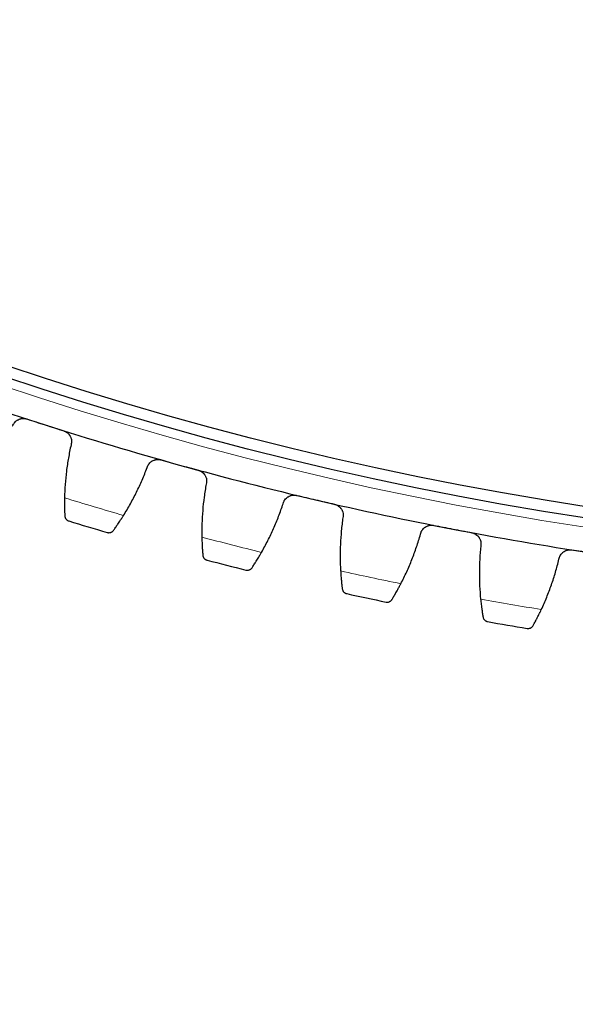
# Model space of a CAD drawing. Header units: inches. Extents: x 0 to 20790, y -12 to 14700.
# Tile 208 of 256: x 9844 to 9943, y 3925 to 4099. Entities that reach past the tile are written whole.
import ezdxf

# ---------------------------------------------------------------- set-up
doc = ezdxf.new("R2010")
doc.units = ezdxf.units.IN
doc.layers.add('1', color=7, linetype='Continuous', true_color=0xffffff)
doc.layers.add('254', color=7, linetype='Continuous', true_color=0xffffff)
doc.styles.add('latin_extended', font='simplex.shx')
doc.dimstyles.get("Standard").update_dxf_attribs({"dimtxt": 0.18, "dimasz": 0.18, "dimexe": 0.18, "dimexo": 0.0625, "dimgap": 0.09, "dimtad": 0, "dimtih": 1, "dimtoh": 1, "dimdec": 4, "dimzin": 0, "dimdsep": 46, "dimtxsty": 'Standard', "dimcen": 0.09, "dimadec": 0, "dimazin": 0, "dimtfac": 1, "dimtdec": 4, "dimtofl": 0, "dimtmove": 0, "dimatfit": 3, "dimfxl": 1, "dimtolj": 1, "dimtzin": 0, "dimarcsym": 0})

# ---------------------------------------------------------------- blocks, each defined once
blk = doc.blocks.new('_U9')
at = {"layer": '254', "color": 3, "linetype": 'Continuous', "lineweight": 13, "transparency": 16777216}
for p, q in [((10531.31, 4061.3), (10531.31, 3080.8)), ((9545.31, 4038.8), (9545.31, 3080.8)), ((9667.81, 3115.8), (10408.81, 3115.8))]:
    blk.add_line(p, q, dxfattribs=at)
at = {"layer": '254', "color": 3, "transparency": 16777216}
for points in [[(9667.81, 3136.21), (9667.81, 3095.38), (9545.31, 3115.8)], [(10408.81, 3095.38), (10408.81, 3136.21), (10531.31, 3115.8)]]:
    blk.add_solid(points, dxfattribs=at)
at = {"layer": 'Defpoints', "color": 0, "transparency": 16777216}
for p in [(10531.31, 4096.3), (9545.31, 4073.8), (10531.31, 3115.8)]:
    blk.add_point(p, dxfattribs=at)
at = {"layer": '254', "color": 2, "lineweight": 13, "transparency": 16777216, "insert": (9883.73, 3299.55), "char_height": 122.5, "attachment_point": 1, "style": 'latin_extended'}
blk.add_mtext('\\A1;986', dxfattribs=at)
blk = doc.blocks.new('_U13')
at = {"layer": '254', "color": 3, "linetype": 'Continuous', "lineweight": 13, "transparency": 16777216}
for p, q in [((10003.31, 4618.8), (8608.64, 4618.8)), ((8643.64, 4496.3), (8643.64, 3588.3)), ((9718.16, 3465.8), (8608.64, 3465.8))]:
    blk.add_line(p, q, dxfattribs=at)
at = {"layer": '254', "color": 3, "transparency": 16777216}
for points in [[(8664.06, 4496.3), (8623.22, 4496.3), (8643.64, 4618.8)], [(8623.22, 3588.3), (8664.06, 3588.3), (8643.64, 3465.8)]]:
    blk.add_solid(points, dxfattribs=at)
at = {"layer": 'Defpoints', "color": 0, "transparency": 16777216}
for p in [(10038.31, 4618.8), (8643.64, 3465.8), (9753.16, 3465.8)]:
    blk.add_point(p, dxfattribs=at)
at = {"layer": '254', "color": 2, "lineweight": 13, "transparency": 16777216, "insert": (8459.89, 3849.8), "char_height": 122.5, "attachment_point": 1, "rotation": 90, "style": 'latin_extended'}
blk.add_mtext('\\A1;1153', dxfattribs=at)

msp = doc.modelspace()

# ---------------------------------------------------------------- linework, layer by layer
at = {"layer": '1', "color": 110, "linetype": 'Continuous', "lineweight": 13}
msp.add_circle((10038.31, 4618.796), 616.6, dxfattribs=at)
at = {"layer": '1', "color": 2, "linetype": 'Continuous', "lineweight": 25}
for radius in [615, 613]:
    msp.add_circle((10038.31, 4618.796), radius, dxfattribs=at)
for radius, start, end in [(621, 249.936306, 252.229299), (621, 252.229299, 254.522293), (621, 254.522293, 256.815287), (621, 256.815287, 259.10828), (636, 253.054871, 253.696721), (621, 259.10828, 261.401274), (636, 255.347865, 255.989715), (636, 257.640858, 258.282709), (636, 259.933852, 260.575702)]:
    msp.add_arc((10038.31, 4618.796), radius, start, end, dxfattribs=at)
at = {"layer": '1', "color": 110, "linetype": 'Continuous', "lineweight": 13}
for start, end in [(252.881436, 253.870157), (255.174429, 256.16315), (257.467423, 258.456144), (259.760416, 260.749138)]:
    msp.add_arc((10038.31, 4618.796), 632.294, start, end, dxfattribs=at)
at = {"layer": '1', "color": 2, "linetype": 'Continuous', "lineweight": 25}
for points, knots in [([(9842.993, 4027.199), (9843.034, 4027.321), (9843.085, 4027.438), (9843.179, 4027.605), (9843.212, 4027.659), (9843.267, 4027.738), (9843.286, 4027.764), (9843.326, 4027.815), (9843.346, 4027.84), (9843.45, 4027.963), (9843.542, 4028.053), (9843.693, 4028.173), (9843.746, 4028.211), (9843.827, 4028.265), (9843.855, 4028.282), (9843.912, 4028.315), (9843.94, 4028.331), (9844.084, 4028.406), (9844.205, 4028.454), (9844.362, 4028.5), (9844.393, 4028.509), (9844.457, 4028.524), (9844.49, 4028.531), (9844.587, 4028.549), (9844.652, 4028.558), (9844.848, 4028.575), (9844.98, 4028.574), (9845.145, 4028.556), (9845.178, 4028.551), (9845.244, 4028.541), (9845.277, 4028.534), (9845.375, 4028.514), (9845.439, 4028.496), (9845.503, 4028.476)], [0, 0, 0, 0, 0.125, 0.125, 0.1875, 0.1875, 0.21875, 0.21875, 0.25, 0.25, 0.375, 0.375, 0.4375, 0.4375, 0.46875, 0.46875, 0.5, 0.5, 0.625, 0.625, 0.65625, 0.65625, 0.6875, 0.6875, 0.75, 0.75, 0.875, 0.875, 0.90625, 0.90625, 0.9375, 0.9375, 1, 1, 1, 1]), ([(9852.048, 4026.378), (9852.112, 4026.358), (9852.236, 4026.311), (9852.413, 4026.223), (9852.525, 4026.154), (9852.607, 4026.097), (9852.634, 4026.077), (9852.686, 4026.037), (9852.712, 4026.016), (9852.837, 4025.909), (9852.928, 4025.815), (9853.029, 4025.686), (9853.049, 4025.66), (9853.077, 4025.619), (9853.087, 4025.606), (9853.105, 4025.579), (9853.15, 4025.51), (9853.223, 4025.383), (9853.276, 4025.265), (9853.323, 4025.145), (9853.344, 4025.083), (9853.397, 4024.895), (9853.42, 4024.769), (9853.436, 4024.578), (9853.439, 4024.514), (9853.437, 4024.417), (9853.436, 4024.385), (9853.432, 4024.32), (9853.43, 4024.288), (9853.412, 4024.129), (9853.386, 4024.003), (9853.348, 4023.88)], [0, 0, 0, 0, 0.0625, 0.125, 0.1875, 0.1875, 0.21875, 0.21875, 0.25, 0.25, 0.375, 0.375, 0.40625, 0.40625, 0.421875, 0.421875, 0.4375, 0.5, 0.5625, 0.5625, 0.625, 0.625, 0.75, 0.75, 0.8125, 0.8125, 0.84375, 0.84375, 0.875, 0.875, 1, 1, 1, 1]), ([(9866.819, 4019.858), (9866.855, 4019.982), (9866.902, 4020.1), (9866.988, 4020.271), (9867.02, 4020.326), (9867.072, 4020.408), (9867.09, 4020.434), (9867.127, 4020.487), (9867.146, 4020.513), (9867.245, 4020.64), (9867.334, 4020.733), (9867.48, 4020.86), (9867.53, 4020.9), (9867.61, 4020.956), (9867.637, 4020.975), (9867.692, 4021.01), (9867.72, 4021.027), (9867.861, 4021.107), (9867.979, 4021.161), (9868.134, 4021.213), (9868.166, 4021.223), (9868.229, 4021.241), (9868.261, 4021.249), (9868.358, 4021.271), (9868.423, 4021.283), (9868.618, 4021.308), (9868.749, 4021.312), (9868.915, 4021.3), (9868.949, 4021.297), (9869.015, 4021.289), (9869.048, 4021.284), (9869.146, 4021.267), (9869.211, 4021.252), (9869.276, 4021.235)], [0, 0, 0, 0, 0.125, 0.125, 0.1875, 0.1875, 0.21875, 0.21875, 0.25, 0.25, 0.375, 0.375, 0.4375, 0.4375, 0.46875, 0.46875, 0.5, 0.5, 0.625, 0.625, 0.65625, 0.65625, 0.6875, 0.6875, 0.75, 0.75, 0.875, 0.875, 0.90625, 0.90625, 0.9375, 0.9375, 1, 1, 1, 1]), ([(9875.9, 4019.4), (9875.964, 4019.382), (9876.09, 4019.341), (9876.271, 4019.26), (9876.385, 4019.195), (9876.469, 4019.142), (9876.497, 4019.123), (9876.551, 4019.085), (9876.577, 4019.065), (9876.707, 4018.963), (9876.801, 4018.872), (9876.907, 4018.748), (9876.928, 4018.722), (9876.958, 4018.683), (9876.968, 4018.67), (9876.988, 4018.644), (9877.035, 4018.577), (9877.113, 4018.453), (9877.171, 4018.337), (9877.223, 4018.219), (9877.246, 4018.158), (9877.307, 4017.973), (9877.335, 4017.847), (9877.359, 4017.657), (9877.364, 4017.593), (9877.366, 4017.496), (9877.366, 4017.464), (9877.365, 4017.4), (9877.364, 4017.367), (9877.353, 4017.207), (9877.332, 4017.081), (9877.298, 4016.956)], [0, 0, 0, 0, 0.0625, 0.125, 0.1875, 0.1875, 0.21875, 0.21875, 0.25, 0.25, 0.375, 0.375, 0.40625, 0.40625, 0.421875, 0.421875, 0.4375, 0.5, 0.5625, 0.5625, 0.625, 0.625, 0.75, 0.75, 0.8125, 0.8125, 0.84375, 0.84375, 0.875, 0.875, 1, 1, 1, 1]), ([(9890.92, 4013.476), (9890.95, 4013.601), (9890.992, 4013.722), (9891.072, 4013.896), (9891.102, 4013.952), (9891.15, 4014.036), (9891.167, 4014.063), (9891.202, 4014.117), (9891.22, 4014.144), (9891.314, 4014.275), (9891.399, 4014.371), (9891.54, 4014.504), (9891.589, 4014.546), (9891.666, 4014.605), (9891.693, 4014.625), (9891.746, 4014.662), (9891.773, 4014.68), (9891.911, 4014.766), (9892.027, 4014.824), (9892.18, 4014.883), (9892.211, 4014.894), (9892.273, 4014.914), (9892.305, 4014.924), (9892.401, 4014.95), (9892.465, 4014.964), (9892.659, 4014.997), (9892.79, 4015.006), (9892.956, 4015.001), (9892.99, 4014.999), (9893.056, 4014.994), (9893.089, 4014.99), (9893.188, 4014.977), (9893.254, 4014.965), (9893.319, 4014.95)], [0, 0, 0, 0, 0.125, 0.125, 0.1875, 0.1875, 0.21875, 0.21875, 0.25, 0.25, 0.375, 0.375, 0.4375, 0.4375, 0.46875, 0.46875, 0.5, 0.5, 0.625, 0.625, 0.65625, 0.65625, 0.6875, 0.6875, 0.75, 0.75, 0.875, 0.875, 0.90625, 0.90625, 0.9375, 0.9375, 1, 1, 1, 1]), ([(9852.194, 4014.514), (9852.191, 4014.349), (9852.188, 4014.187), (9852.185, 4013.87), (9852.183, 4013.559), (9852.184, 4013.26), (9852.186, 4013.041), (9852.187, 4012.969), (9852.189, 4012.862), (9852.189, 4012.827), (9852.19, 4012.757), (9852.191, 4012.722), (9852.194, 4012.551), (9852.2, 4012.288), (9852.207, 4012.047), (9852.215, 4011.818), (9852.22, 4011.709), (9852.225, 4011.58), (9852.226, 4011.555), (9852.228, 4011.505), (9852.231, 4011.432), (9852.235, 4011.362), (9852.237, 4011.318)], [0, 0, 0, 0, 0.125, 0.125, 0.25, 0.375, 0.375, 0.4375, 0.4375, 0.46875, 0.46875, 0.5, 0.5, 0.625, 0.75, 0.75, 0.875, 0.875, 0.90625, 0.90625, 0.9375, 1, 1, 1, 1]), ([(9900.012, 4013.382), (9900.077, 4013.367), (9900.204, 4013.33), (9900.388, 4013.257), (9900.505, 4013.197), (9900.591, 4013.147), (9900.619, 4013.129), (9900.675, 4013.093), (9900.702, 4013.074), (9900.835, 4012.978), (9900.933, 4012.891), (9901.044, 4012.771), (9901.066, 4012.746), (9901.098, 4012.708), (9901.108, 4012.695), (9901.129, 4012.67), (9901.179, 4012.605), (9901.262, 4012.484), (9901.324, 4012.371), (9901.381, 4012.255), (9901.406, 4012.195), (9901.475, 4012.012), (9901.508, 4011.888), (9901.539, 4011.698), (9901.546, 4011.635), (9901.553, 4011.539), (9901.554, 4011.506), (9901.556, 4011.442), (9901.555, 4011.409), (9901.551, 4011.249), (9901.535, 4011.122), (9901.507, 4010.996)], [0, 0, 0, 0, 0.0625, 0.125, 0.1875, 0.1875, 0.21875, 0.21875, 0.25, 0.25, 0.375, 0.375, 0.40625, 0.40625, 0.421875, 0.421875, 0.4375, 0.5, 0.5625, 0.5625, 0.625, 0.625, 0.75, 0.75, 0.8125, 0.8125, 0.84375, 0.84375, 0.875, 0.875, 1, 1, 1, 1]), ([(9860.861, 4008.743), (9860.913, 4008.815), (9860.969, 4008.892), (9861.088, 4009.058), (9861.213, 4009.234), (9861.352, 4009.432), (9861.442, 4009.562), (9861.46, 4009.588), (9861.497, 4009.642), (9861.516, 4009.669), (9861.572, 4009.751), (9861.611, 4009.806), (9861.726, 4009.976), (9861.805, 4010.093), (9861.966, 4010.334), (9862.048, 4010.458), (9862.174, 4010.65), (9862.216, 4010.714), (9862.28, 4010.813), (9862.302, 4010.846), (9862.345, 4010.913), (9862.366, 4010.946), (9862.474, 4011.115), (9862.561, 4011.253), (9862.649, 4011.393)], [0, 0, 0, 0, 0.125, 0.125, 0.25, 0.375, 0.375, 0.40625, 0.40625, 0.4375, 0.4375, 0.5, 0.5, 0.625, 0.625, 0.75, 0.75, 0.8125, 0.8125, 0.84375, 0.84375, 0.875, 0.875, 1, 1, 1, 1]), ([(9852.237, 4011.318), (9852.24, 4011.257), (9852.248, 4011.199), (9852.273, 4011.089), (9852.289, 4011.037), (9852.33, 4010.938), (9852.354, 4010.891), (9852.407, 4010.803), (9852.437, 4010.762), (9852.501, 4010.685), (9852.536, 4010.649), (9852.609, 4010.585), (9852.647, 4010.556), (9852.727, 4010.503), (9852.768, 4010.48), (9852.833, 4010.45), (9852.866, 4010.436), (9852.905, 4010.422), (9852.924, 4010.415), (9852.933, 4010.412), (9852.938, 4010.411), (9852.941, 4010.41), (9852.944, 4010.409)], [0, 0, 0, 0, 0.125, 0.125, 0.25, 0.25, 0.375, 0.375, 0.5, 0.5, 0.625, 0.625, 0.75, 0.75, 0.875, 0.875, 0.9375, 0.96875, 0.984375, 0.9921875, 0.9921875, 1, 1, 1, 1]), ([(9915.256, 4008.064), (9915.282, 4008.19), (9915.319, 4008.312), (9915.392, 4008.489), (9915.419, 4008.547), (9915.464, 4008.632), (9915.48, 4008.66), (9915.513, 4008.716), (9915.53, 4008.743), (9915.619, 4008.878), (9915.699, 4008.978), (9915.835, 4009.115), (9915.882, 4009.159), (9915.957, 4009.222), (9915.983, 4009.243), (9916.035, 4009.282), (9916.061, 4009.301), (9916.195, 4009.393), (9916.309, 4009.455), (9916.459, 4009.52), (9916.49, 4009.532), (9916.551, 4009.555), (9916.583, 4009.566), (9916.677, 4009.596), (9916.741, 4009.612), (9916.933, 4009.653), (9917.064, 4009.667), (9917.23, 4009.669), (9917.264, 4009.668), (9917.331, 4009.666), (9917.364, 4009.663), (9917.463, 4009.654), (9917.529, 4009.645), (9917.595, 4009.633)], [0, 0, 0, 0, 0.125, 0.125, 0.1875, 0.1875, 0.21875, 0.21875, 0.25, 0.25, 0.375, 0.375, 0.4375, 0.4375, 0.46875, 0.46875, 0.5, 0.5, 0.625, 0.625, 0.65625, 0.65625, 0.6875, 0.6875, 0.75, 0.75, 0.875, 0.875, 0.90625, 0.90625, 0.9375, 0.9375, 1, 1, 1, 1]), ([(9859.771, 4008.371), (9859.772, 4008.37), (9859.774, 4008.37), (9859.777, 4008.369), (9859.778, 4008.369), (9859.782, 4008.367), (9859.791, 4008.365), (9859.811, 4008.36), (9859.851, 4008.35), (9859.886, 4008.344), (9859.957, 4008.334), (9860.004, 4008.33), (9860.147, 4008.33), (9860.243, 4008.344), (9860.385, 4008.386), (9860.433, 4008.404), (9860.503, 4008.437), (9860.526, 4008.449), (9860.572, 4008.476), (9860.594, 4008.49), (9860.661, 4008.536), (9860.705, 4008.571), (9860.786, 4008.65), (9860.825, 4008.694), (9860.861, 4008.743)], [0, 0, 0, 0, 0.0039062, 0.0039062, 0.0078125, 0.0078125, 0.015625, 0.03125, 0.0625, 0.125, 0.125, 0.25, 0.25, 0.5, 0.5, 0.625, 0.625, 0.6875, 0.6875, 0.75, 0.75, 0.875, 0.875, 1, 1, 1, 1]), ([(9924.345, 4008.334), (9924.41, 4008.321), (9924.539, 4008.29), (9924.725, 4008.224), (9924.845, 4008.168), (9924.933, 4008.121), (9924.962, 4008.105), (9925.019, 4008.071), (9925.047, 4008.053), (9925.184, 4007.962), (9925.285, 4007.88), (9925.401, 4007.764), (9925.424, 4007.74), (9925.457, 4007.704), (9925.468, 4007.691), (9925.489, 4007.667), (9925.542, 4007.604), (9925.63, 4007.486), (9925.697, 4007.376), (9925.758, 4007.262), (9925.786, 4007.203), (9925.862, 4007.023), (9925.899, 4006.9), (9925.938, 4006.712), (9925.948, 4006.649), (9925.959, 4006.553), (9925.961, 4006.521), (9925.965, 4006.457), (9925.966, 4006.424), (9925.968, 4006.264), (9925.957, 4006.136), (9925.934, 4006.009)], [0, 0, 0, 0, 0.0625, 0.125, 0.1875, 0.1875, 0.21875, 0.21875, 0.25, 0.25, 0.375, 0.375, 0.40625, 0.40625, 0.421875, 0.421875, 0.4375, 0.5, 0.5625, 0.5625, 0.625, 0.625, 0.75, 0.75, 0.8125, 0.8125, 0.84375, 0.84375, 0.875, 0.875, 1, 1, 1, 1]), ([(9876.52, 4007.552), (9876.523, 4007.387), (9876.527, 4007.225), (9876.537, 4006.907), (9876.547, 4006.596), (9876.561, 4006.298), (9876.571, 4006.08), (9876.575, 4006.008), (9876.581, 4005.901), (9876.583, 4005.866), (9876.587, 4005.796), (9876.589, 4005.761), (9876.599, 4005.59), (9876.615, 4005.327), (9876.632, 4005.087), (9876.649, 4004.858), (9876.658, 4004.75), (9876.668, 4004.621), (9876.67, 4004.596), (9876.675, 4004.546), (9876.681, 4004.473), (9876.687, 4004.404), (9876.691, 4004.36)], [0, 0, 0, 0, 0.125, 0.125, 0.25, 0.375, 0.375, 0.4375, 0.4375, 0.46875, 0.46875, 0.5, 0.5, 0.625, 0.75, 0.75, 0.875, 0.875, 0.90625, 0.90625, 0.9375, 1, 1, 1, 1]), ([(9885.411, 4002.132), (9885.46, 4002.206), (9885.513, 4002.285), (9885.625, 4002.456), (9885.743, 4002.637), (9885.874, 4002.84), (9885.959, 4002.973), (9885.976, 4003), (9886.011, 4003.055), (9886.028, 4003.083), (9886.082, 4003.167), (9886.118, 4003.224), (9886.226, 4003.399), (9886.301, 4003.518), (9886.452, 4003.766), (9886.529, 4003.893), (9886.647, 4004.089), (9886.686, 4004.156), (9886.746, 4004.257), (9886.766, 4004.291), (9886.807, 4004.359), (9886.827, 4004.394), (9886.928, 4004.567), (9887.01, 4004.708), (9887.092, 4004.851)], [0, 0, 0, 0, 0.125, 0.125, 0.25, 0.375, 0.375, 0.40625, 0.40625, 0.4375, 0.4375, 0.5, 0.5, 0.625, 0.625, 0.75, 0.75, 0.8125, 0.8125, 0.84375, 0.84375, 0.875, 0.875, 1, 1, 1, 1]), ([(9939.79, 4003.629), (9939.811, 4003.757), (9939.843, 4003.88), (9939.909, 4004.06), (9939.933, 4004.119), (9939.975, 4004.206), (9939.989, 4004.234), (9940.02, 4004.291), (9940.036, 4004.319), (9940.12, 4004.457), (9940.196, 4004.56), (9940.326, 4004.703), (9940.371, 4004.749), (9940.444, 4004.815), (9940.469, 4004.836), (9940.519, 4004.878), (9940.545, 4004.898), (9940.675, 4004.995), (9940.786, 4005.062), (9940.934, 4005.132), (9940.964, 4005.146), (9941.024, 4005.171), (9941.055, 4005.183), (9941.149, 4005.217), (9941.211, 4005.236), (9941.402, 4005.284), (9941.532, 4005.304), (9941.698, 4005.312), (9941.732, 4005.313), (9941.798, 4005.313), (9941.832, 4005.312), (9941.932, 4005.307), (9941.998, 4005.301), (9942.064, 4005.291)], [0, 0, 0, 0, 0.125, 0.125, 0.1875, 0.1875, 0.21875, 0.21875, 0.25, 0.25, 0.375, 0.375, 0.4375, 0.4375, 0.46875, 0.46875, 0.5, 0.5, 0.625, 0.625, 0.65625, 0.65625, 0.6875, 0.6875, 0.75, 0.75, 0.875, 0.875, 0.90625, 0.90625, 0.9375, 0.9375, 1, 1, 1, 1]), ([(9876.691, 4004.36), (9876.696, 4004.299), (9876.707, 4004.242), (9876.736, 4004.133), (9876.755, 4004.081), (9876.799, 4003.984), (9876.825, 4003.938), (9876.881, 4003.852), (9876.913, 4003.812), (9876.98, 4003.738), (9877.016, 4003.704), (9877.092, 4003.642), (9877.131, 4003.614), (9877.213, 4003.565), (9877.256, 4003.544), (9877.321, 4003.516), (9877.354, 4003.503), (9877.394, 4003.491), (9877.414, 4003.485), (9877.422, 4003.483), (9877.428, 4003.481), (9877.431, 4003.48), (9877.434, 4003.48)], [0, 0, 0, 0, 0.125, 0.125, 0.25, 0.25, 0.375, 0.375, 0.5, 0.5, 0.625, 0.625, 0.75, 0.75, 0.875, 0.875, 0.9375, 0.96875, 0.984375, 0.9921875, 0.9921875, 1, 1, 1, 1]), ([(9884.337, 4001.716), (9884.338, 4001.716), (9884.34, 4001.715), (9884.343, 4001.715), (9884.344, 4001.714), (9884.348, 4001.713), (9884.357, 4001.711), (9884.377, 4001.707), (9884.418, 4001.699), (9884.453, 4001.694), (9884.524, 4001.687), (9884.571, 4001.685), (9884.714, 4001.691), (9884.809, 4001.708), (9884.95, 4001.756), (9884.997, 4001.776), (9885.065, 4001.812), (9885.088, 4001.825), (9885.133, 4001.853), (9885.155, 4001.868), (9885.22, 4001.917), (9885.262, 4001.953), (9885.34, 4002.035), (9885.377, 4002.081), (9885.411, 4002.132)], [0, 0, 0, 0, 0.0039063, 0.0039063, 0.0078125, 0.0078125, 0.015625, 0.03125, 0.0625, 0.125, 0.125, 0.25, 0.25, 0.5, 0.5, 0.625, 0.625, 0.6875, 0.6875, 0.75, 0.75, 0.875, 0.875, 1, 1, 1, 1]), ([(9901.105, 4001.568), (9901.115, 4001.403), (9901.126, 4001.242), (9901.148, 4000.925), (9901.171, 4000.614), (9901.196, 4000.317), (9901.216, 4000.099), (9901.222, 4000.027), (9901.232, 3999.921), (9901.235, 3999.886), (9901.242, 3999.816), (9901.246, 3999.782), (9901.262, 3999.611), (9901.289, 3999.349), (9901.316, 3999.11), (9901.342, 3998.882), (9901.355, 3998.774), (9901.371, 3998.646), (9901.374, 3998.621), (9901.38, 3998.571), (9901.389, 3998.498), (9901.398, 3998.429), (9901.403, 3998.385)], [0, 0, 0, 0, 0.125, 0.125, 0.25, 0.375, 0.375, 0.4375, 0.4375, 0.46875, 0.46875, 0.5, 0.5, 0.625, 0.75, 0.75, 0.875, 0.875, 0.90625, 0.90625, 0.9375, 1, 1, 1, 1]), ([(9910.206, 3996.508), (9910.252, 3996.584), (9910.302, 3996.666), (9910.407, 3996.84), (9910.518, 3997.026), (9910.64, 3997.234), (9910.72, 3997.371), (9910.736, 3997.399), (9910.768, 3997.455), (9910.785, 3997.483), (9910.835, 3997.57), (9910.868, 3997.628), (9910.97, 3997.807), (9911.039, 3997.929), (9911.181, 3998.182), (9911.253, 3998.312), (9911.362, 3998.514), (9911.399, 3998.582), (9911.455, 3998.685), (9911.474, 3998.72), (9911.511, 3998.79), (9911.53, 3998.825), (9911.624, 3999.002), (9911.7, 3999.146), (9911.777, 3999.293)], [0, 0, 0, 0, 0.125, 0.125, 0.25, 0.375, 0.375, 0.40625, 0.40625, 0.4375, 0.4375, 0.5, 0.5, 0.625, 0.625, 0.75, 0.75, 0.8125, 0.8125, 0.84375, 0.84375, 0.875, 0.875, 1, 1, 1, 1]), ([(9901.403, 3998.385), (9901.411, 3998.325), (9901.424, 3998.268), (9901.458, 3998.16), (9901.479, 3998.109), (9901.527, 3998.014), (9901.554, 3997.969), (9901.614, 3997.886), (9901.647, 3997.847), (9901.718, 3997.775), (9901.755, 3997.743), (9901.833, 3997.684), (9901.873, 3997.658), (9901.957, 3997.612), (9902.001, 3997.593), (9902.067, 3997.568), (9902.101, 3997.556), (9902.141, 3997.545), (9902.161, 3997.54), (9902.17, 3997.538), (9902.176, 3997.537), (9902.178, 3997.536), (9902.181, 3997.536)], [0, 0, 0, 0, 0.125, 0.125, 0.25, 0.25, 0.375, 0.375, 0.5, 0.5, 0.625, 0.625, 0.75, 0.75, 0.875, 0.875, 0.9375, 0.96875, 0.984375, 0.9921875, 0.9921875, 1, 1, 1, 1]), ([(9909.149, 3996.05), (9909.151, 3996.049), (9909.152, 3996.049), (9909.155, 3996.049), (9909.156, 3996.048), (9909.161, 3996.047), (9909.17, 3996.046), (9909.19, 3996.042), (9909.231, 3996.036), (9909.266, 3996.032), (9909.337, 3996.028), (9909.385, 3996.028), (9909.527, 3996.04), (9909.622, 3996.061), (9909.761, 3996.115), (9909.806, 3996.136), (9909.873, 3996.175), (9909.895, 3996.189), (9909.939, 3996.219), (9909.961, 3996.235), (9910.024, 3996.286), (9910.064, 3996.324), (9910.139, 3996.409), (9910.174, 3996.456), (9910.206, 3996.508)], [0, 0, 0, 0, 0.0039063, 0.0039063, 0.0078125, 0.0078125, 0.015625, 0.03125, 0.0625, 0.125, 0.125, 0.25, 0.25, 0.5, 0.5, 0.625, 0.625, 0.6875, 0.6875, 0.75, 0.75, 0.875, 0.875, 1, 1, 1, 1]), ([(9925.91, 3996.573), (9925.927, 3996.408), (9925.944, 3996.247), (9925.978, 3995.932), (9926.014, 3995.623), (9926.051, 3995.327), (9926.079, 3995.11), (9926.089, 3995.038), (9926.103, 3994.932), (9926.108, 3994.897), (9926.117, 3994.828), (9926.122, 3994.793), (9926.145, 3994.624), (9926.183, 3994.363), (9926.219, 3994.125), (9926.254, 3993.898), (9926.272, 3993.791), (9926.292, 3993.663), (9926.296, 3993.638), (9926.305, 3993.589), (9926.317, 3993.517), (9926.328, 3993.448), (9926.335, 3993.404)], [0, 0, 0, 0, 0.125, 0.125, 0.25, 0.375, 0.375, 0.4375, 0.4375, 0.46875, 0.46875, 0.5, 0.5, 0.625, 0.75, 0.75, 0.875, 0.875, 0.90625, 0.90625, 0.9375, 1, 1, 1, 1]), ([(9935.206, 3991.881), (9935.249, 3991.959), (9935.296, 3992.042), (9935.394, 3992.221), (9935.497, 3992.411), (9935.611, 3992.623), (9935.685, 3992.764), (9935.7, 3992.792), (9935.73, 3992.849), (9935.745, 3992.879), (9935.792, 3992.967), (9935.823, 3993.027), (9935.918, 3993.209), (9935.982, 3993.334), (9936.113, 3993.593), (9936.18, 3993.726), (9936.281, 3993.931), (9936.315, 3994.001), (9936.367, 3994.106), (9936.384, 3994.142), (9936.419, 3994.213), (9936.437, 3994.249), (9936.524, 3994.429), (9936.594, 3994.576), (9936.664, 3994.726)], [0, 0, 0, 0, 0.125, 0.125, 0.25, 0.375, 0.375, 0.40625, 0.40625, 0.4375, 0.4375, 0.5, 0.5, 0.625, 0.625, 0.75, 0.75, 0.8125, 0.8125, 0.84375, 0.84375, 0.875, 0.875, 1, 1, 1, 1]), ([(9926.335, 3993.404), (9926.346, 3993.344), (9926.361, 3993.288), (9926.399, 3993.182), (9926.422, 3993.132), (9926.474, 3993.038), (9926.503, 3992.995), (9926.566, 3992.914), (9926.601, 3992.876), (9926.674, 3992.808), (9926.712, 3992.777), (9926.792, 3992.721), (9926.834, 3992.697), (9926.92, 3992.654), (9926.964, 3992.636), (9927.031, 3992.614), (9927.066, 3992.604), (9927.106, 3992.595), (9927.126, 3992.59), (9927.135, 3992.589), (9927.141, 3992.588), (9927.144, 3992.587), (9927.147, 3992.587)], [0, 0, 0, 0, 0.125, 0.125, 0.25, 0.25, 0.375, 0.375, 0.5, 0.5, 0.625, 0.625, 0.75, 0.75, 0.875, 0.875, 0.9375, 0.96875, 0.984375, 0.9921875, 0.9921875, 1, 1, 1, 1]), ([(9934.169, 3991.381), (9934.17, 3991.38), (9934.171, 3991.38), (9934.174, 3991.38), (9934.176, 3991.38), (9934.18, 3991.379), (9934.189, 3991.377), (9934.21, 3991.375), (9934.251, 3991.37), (9934.286, 3991.368), (9934.357, 3991.366), (9934.405, 3991.369), (9934.546, 3991.386), (9934.64, 3991.411), (9934.777, 3991.47), (9934.821, 3991.494), (9934.887, 3991.535), (9934.908, 3991.549), (9934.951, 3991.581), (9934.972, 3991.598), (9935.033, 3991.652), (9935.071, 3991.691), (9935.143, 3991.779), (9935.176, 3991.828), (9935.206, 3991.881)], [0, 0, 0, 0, 0.0039063, 0.0039063, 0.0078125, 0.0078125, 0.015625, 0.03125, 0.0625, 0.125, 0.125, 0.25, 0.25, 0.5, 0.5, 0.625, 0.625, 0.6875, 0.6875, 0.75, 0.75, 0.875, 0.875, 1, 1, 1, 1])]:
    msp.add_open_spline(points, degree=3, knots=knots, dxfattribs=at)
for points in [[(9845.503, 4028.476), (9846.594, 4028.126), (9847.685, 4027.777), (9848.776, 4027.427)], [(9848.776, 4027.427), (9849.866, 4027.077), (9850.957, 4026.728), (9852.048, 4026.378)], [(9853.348, 4023.88), (9853.172, 4023.11), (9852.861, 4021.565), (9852.514, 4019.232), (9852.284, 4016.883), (9852.211, 4015.306), (9852.194, 4014.514)], [(9869.276, 4021.235), (9870.38, 4020.929), (9871.484, 4020.623), (9872.588, 4020.317)], [(9872.588, 4020.317), (9873.692, 4020.012), (9874.796, 4019.706), (9875.9, 4019.4)], [(9862.649, 4011.393), (9863.069, 4012.064), (9863.872, 4013.423), (9864.968, 4015.513), (9865.957, 4017.655), (9866.544, 4019.118), (9866.819, 4019.858)], [(9877.298, 4016.956), (9877.154, 4016.18), (9876.905, 4014.624), (9876.651, 4012.278), (9876.516, 4009.922), (9876.505, 4008.343), (9876.52, 4007.552)], [(9893.319, 4014.95), (9894.435, 4014.689), (9895.55, 4014.427), (9896.665, 4014.166)], [(9887.092, 4004.851), (9887.484, 4005.538), (9888.232, 4006.928), (9889.244, 4009.061), (9890.146, 4011.241), (9890.674, 4012.726), (9890.92, 4013.476)], [(9896.665, 4014.166), (9897.781, 4013.905), (9898.896, 4013.644), (9900.012, 4013.382)], [(9901.507, 4010.996), (9901.393, 4010.215), (9901.207, 4008.65), (9901.047, 4006.296), (9901.006, 4003.936), (9901.059, 4002.358), (9901.105, 4001.568)], [(9917.595, 4009.633), (9918.72, 4009.416), (9919.845, 4009.2), (9920.97, 4008.983)], [(9911.777, 3999.293), (9912.141, 3999.995), (9912.833, 4001.414), (9913.759, 4003.585), (9914.573, 4005.799), (9915.041, 4007.304), (9915.256, 4008.064)], [(9920.97, 4008.983), (9922.095, 4008.767), (9923.22, 4008.55), (9924.345, 4008.334)], [(9925.934, 4006.009), (9925.852, 4005.224), (9925.728, 4003.653), (9925.663, 4001.295), (9925.716, 3998.935), (9925.832, 3997.36), (9925.91, 3996.573)], [(9942.064, 4005.291), (9943.197, 4005.119), (9944.329, 4004.948), (9945.462, 4004.777)], [(9936.664, 3994.726), (9937, 3995.442), (9937.635, 3996.888), (9938.473, 3999.095), (9939.198, 4001.34), (9939.605, 4002.862), (9939.79, 4003.629)]]:
    msp.add_open_spline(points, degree=3, dxfattribs=at)

# ---------------------------------------------------------------- dimensions: what is measured, and where the dimension line sits
at = {"layer": '254', "color": 2, "linetype": 'Continuous', "lineweight": 13}
dim = msp.add_linear_dim(base=(8643.639, 3465.796), p1=(10038.31, 4618.796), p2=(9753.16, 3465.796), angle=90, dimstyle='Standard', override={"dimscale": 35, "dimtxt": 3.5, "dimasz": 3.5, "dimexe": 1, "dimexo": 1, "dimgap": 1.75, "dimtad": 1, "dimtih": 0, "dimtoh": 0, "dimdec": 2, "dimlfac": 1, "dimzin": 8, "dimdsep": 46, "dimlunit": 2, "dimtxsty": 'latin_extended', "dimsah": 1, "dimse1": 0, "dimse2": 0, "dimsd1": 0, "dimsd2": 0, "dimclrd": 3, "dimclre": 3, "dimclrt": 2, "dimtol": 0, "dimtm": -0.1, "dimtfac": 0.714286, "dimtdec": 3, "dimtofl": 1, "dimtmove": 0, "dimtzin": 8, "dimlwd": 13, "dimlwe": 13}, dxfattribs=at)
dim.commit()
dim.dimension.update_dxf_attribs({"geometry": '_U13', "text_midpoint": (8643.639, 4042.296), "dimtype": 160})
dim = msp.add_linear_dim(base=(10531.31, 3115.796), p1=(9545.31, 4073.796), p2=(10531.31, 4096.296), dimstyle='Standard', override={"dimscale": 35, "dimtxt": 3.5, "dimasz": 3.5, "dimexe": 1, "dimexo": 1, "dimgap": 1.75, "dimtad": 1, "dimtih": 1, "dimtoh": 0, "dimdec": 2, "dimlfac": 1, "dimzin": 8, "dimdsep": 46, "dimlunit": 2, "dimtxsty": 'latin_extended', "dimsah": 1, "dimse1": 0, "dimse2": 0, "dimsd1": 0, "dimsd2": 0, "dimclrd": 3, "dimclre": 3, "dimclrt": 2, "dimtol": 0, "dimtm": -0.1, "dimtfac": 0.714286, "dimtdec": 3, "dimtofl": 1, "dimtmove": 0, "dimtzin": 8, "dimlwd": 13, "dimlwe": 13}, dxfattribs=at)
dim.commit()
dim.dimension.update_dxf_attribs({"geometry": '_U9', "text_midpoint": (10038.31, 3115.796), "dimtype": 160})

doc.saveas('drawing.dxf')
